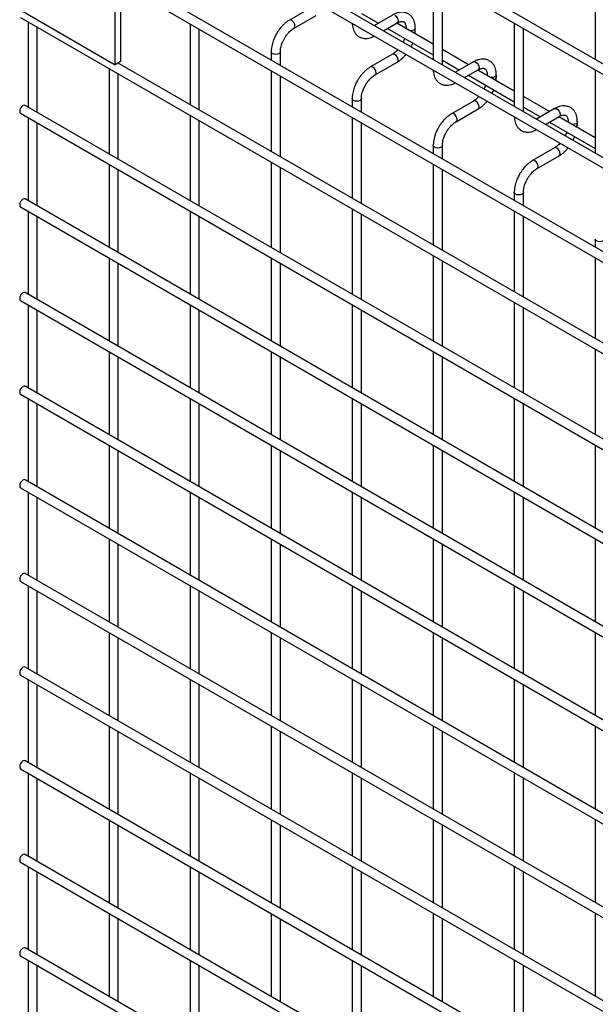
# Model space of a CAD drawing. Header units: inches. Extents: x 0.2 to 10.8, y 0.2 to 8.2.
# Tile 18 of 36: x 8.5 to 9, y 5.9 to 6.8. Entities that reach past the tile are written whole.
import ezdxf

# ---------------------------------------------------------------- set-up
doc = ezdxf.new("R2010")
doc.units = ezdxf.units.IN
doc.header["$MEASUREMENT"] = 0

msp = doc.modelspace()

# ---------------------------------------------------------------- linework, layer by layer
for p, q in [((10.57291, 5.83209), (8.52548, 7.01405)), ((8.52148, 7.00712), (10.56891, 5.82516)), ((10.57291, 5.75044), (8.52548, 6.93239)), ((8.52148, 6.92546), (10.56891, 5.74351)), ((10.57291, 5.6682), (8.52548, 6.85015)), ((8.52148, 6.84322), (10.56891, 5.66127)), ((9.02294, 6.80133), (9.02294, 6.72687)), ((8.60398, 6.72223), (8.60398, 6.79429)), ((8.60872, 6.79286), (8.60872, 6.72496)), ((8.88152, 6.79927), (8.88152, 6.72686)), ((8.88952, 6.72224), (8.88952, 6.79465)), ((8.52157, 6.7698), (8.60398, 6.72223)), ((8.77526, 6.77226), (8.75606, 6.76118)), ((8.81881, 6.76703), (8.83362, 6.75848)), ((8.52148, 6.76361), (10.56891, 5.58165)), ((8.52796, 6.75986), (8.52796, 6.68541)), ((8.76006, 6.75425), (8.77926, 6.76533)), ((8.84597, 6.76561), (8.83017, 6.7565)), ((8.83818, 6.75188), (8.84997, 6.75869)), ((8.88152, 6.74007), (8.84962, 6.75848)), ((8.95223, 6.75845), (8.95223, 6.68604)), ((8.53596, 6.68079), (8.53596, 6.75525)), ((8.66939, 6.75784), (8.66939, 6.68746)), ((8.67739, 6.68284), (8.67739, 6.75322)), ((8.84162, 6.75386), (8.88152, 6.73083)), ((8.85786, 6.75413), (8.85786, 6.75372)), ((8.85794, 6.75368), (8.85786, 6.75412)), ((8.86586, 6.75204), (8.86586, 6.75413)), ((8.96023, 6.68142), (8.96023, 6.75383)), ((8.7401, 6.73353), (8.7401, 6.72625)), ((8.7481, 6.72164), (8.7481, 6.73353)), ((8.91233, 6.72228), (8.88952, 6.73545)), ((8.60872, 6.72496), (8.60398, 6.72223)), ((8.84597, 6.73144), (8.82677, 6.72036)), ((8.83077, 6.71343), (8.84997, 6.72451)), ((8.88952, 6.72621), (8.90433, 6.71766)), ((8.91668, 6.72479), (8.90089, 6.71568)), ((8.59867, 6.71904), (8.59867, 6.64459)), ((10.48658, 5.63842), (8.60657, 6.72372)), ((8.60667, 6.72366), (8.60667, 6.72378)), ((8.7401, 6.71702), (8.7401, 6.64664)), ((8.90889, 6.71106), (8.92068, 6.71787)), ((8.95223, 6.69925), (8.92033, 6.71766)), ((9.02294, 6.71763), (9.02294, 6.64522)), ((8.60667, 6.63997), (8.60667, 6.71443)), ((8.7481, 6.64202), (8.7481, 6.7124)), ((8.91233, 6.71304), (8.95223, 6.69001)), ((8.92858, 6.71331), (8.92858, 6.7129)), ((8.92865, 6.71286), (8.92858, 6.7133)), ((8.93658, 6.71122), (8.93658, 6.71331)), ((8.81081, 6.69271), (8.81081, 6.68543)), ((8.81881, 6.68082), (8.81881, 6.69271)), ((8.91668, 6.69062), (8.89748, 6.67954)), ((8.98304, 6.68146), (8.96023, 6.69463)), ((10.57291, 5.50489), (8.52548, 6.68684)), ((8.90148, 6.67261), (8.92068, 6.68369)), ((8.96023, 6.68539), (8.97504, 6.67684)), ((8.98739, 6.68397), (8.9716, 6.67485)), ((8.52148, 6.67991), (10.56891, 5.49796)), ((8.52796, 6.67617), (8.52796, 6.60375)), ((8.66939, 6.67822), (8.66939, 6.60377)), ((8.67739, 6.59915), (8.67739, 6.67361)), ((8.81081, 6.6762), (8.81081, 6.60582)), ((8.9796, 6.67024), (8.99139, 6.67704)), ((9.02294, 6.65843), (8.99104, 6.67684)), ((8.99929, 6.67249), (8.99929, 6.67208)), ((8.99936, 6.67204), (8.99929, 6.67248)), ((9.00729, 6.6704), (9.00729, 6.67249)), ((8.53596, 6.59913), (8.53596, 6.67155)), ((8.81881, 6.6012), (8.81881, 6.67158)), ((8.98304, 6.67222), (9.02294, 6.64919)), ((8.88152, 6.65189), (8.88152, 6.64461)), ((8.88952, 6.63999), (8.88952, 6.65189)), ((8.98739, 6.6498), (8.96819, 6.63872)), ((8.97219, 6.63179), (8.99139, 6.64287)), ((8.59867, 6.63535), (8.59867, 6.56293)), ((8.60667, 6.55831), (8.60667, 6.63073)), ((8.7401, 6.6374), (8.7401, 6.56295)), ((8.7481, 6.55833), (8.7481, 6.63279)), ((8.88152, 6.63538), (8.88152, 6.565)), ((8.88952, 6.56038), (8.88952, 6.63076)), ((10.57291, 5.42323), (8.52548, 6.60519)), ((8.95223, 6.61107), (8.95223, 6.60379)), ((8.96023, 6.59917), (8.96023, 6.61107)), ((8.52148, 6.59826), (10.56891, 5.4163)), ((8.81081, 6.59658), (8.81081, 6.52213)), ((8.52796, 6.59452), (8.52796, 6.5221)), ((8.53596, 6.51748), (8.53596, 6.5899)), ((8.66939, 6.59453), (8.66939, 6.52211)), ((8.67739, 6.51749), (8.67739, 6.58991)), ((8.81881, 6.51751), (8.81881, 6.59197)), ((8.95223, 6.59456), (8.95223, 6.52418)), ((8.96023, 6.51956), (8.96023, 6.58994)), ((9.02294, 6.57025), (9.02294, 6.56297)), ((8.59867, 6.5537), (8.59867, 6.48128)), ((8.7401, 6.55371), (8.7401, 6.48129)), ((8.88152, 6.55576), (8.88152, 6.4813)), ((9.02294, 6.55373), (9.02294, 6.48336)), ((8.60667, 6.47666), (8.60667, 6.54908)), ((8.7481, 6.47667), (8.7481, 6.54909)), ((8.88952, 6.47669), (8.88952, 6.55114)), ((10.57291, 5.34158), (8.52548, 6.52353)), ((8.52148, 6.51661), (10.56891, 5.33465)), ((8.52796, 6.51286), (8.52796, 6.44044)), ((8.66939, 6.51287), (8.66939, 6.44046)), ((8.81081, 6.51289), (8.81081, 6.44047)), ((8.95223, 6.51494), (8.95223, 6.44048)), ((8.96023, 6.43587), (8.96023, 6.51032)), ((8.53596, 6.43583), (8.53596, 6.50824)), ((8.67739, 6.43584), (8.67739, 6.50826)), ((8.81881, 6.43585), (8.81881, 6.50827)), ((8.59867, 6.47204), (8.59867, 6.39962)), ((8.60667, 6.39501), (8.60667, 6.46742)), ((8.7401, 6.47205), (8.7401, 6.39964)), ((8.7481, 6.39502), (8.7481, 6.46744)), ((8.88152, 6.47207), (8.88152, 6.39965)), ((8.88952, 6.39503), (8.88952, 6.46745)), ((9.02294, 6.47412), (9.02294, 6.39966)), ((10.57291, 5.25992), (8.52548, 6.44188)), ((8.52148, 6.43495), (10.56891, 5.253)), ((8.52796, 6.43121), (8.52796, 6.35879)), ((8.53596, 6.35417), (8.53596, 6.42659)), ((8.66939, 6.43122), (8.66939, 6.3588)), ((8.67739, 6.35419), (8.67739, 6.4266)), ((8.81081, 6.43123), (8.81081, 6.35882)), ((8.81881, 6.3542), (8.81881, 6.42662)), ((8.95223, 6.43125), (8.95223, 6.35883)), ((8.96023, 6.35421), (8.96023, 6.42663)), ((8.59867, 6.39039), (8.59867, 6.31797)), ((8.7401, 6.3904), (8.7401, 6.31798)), ((8.88152, 6.39041), (8.88152, 6.318)), ((9.02294, 6.39043), (9.02294, 6.31801)), ((8.60667, 6.31335), (8.60667, 6.38577)), ((8.7481, 6.31337), (8.7481, 6.38578)), ((8.88952, 6.31338), (8.88952, 6.3858)), ((10.57291, 5.17827), (8.52548, 6.36023)), ((8.52148, 6.3533), (10.56891, 5.17134)), ((8.52796, 6.34955), (8.52796, 6.27714)), ((8.66939, 6.34957), (8.66939, 6.27715)), ((8.81081, 6.34958), (8.81081, 6.27716)), ((8.95223, 6.34959), (8.95223, 6.27718)), ((8.53596, 6.27252), (8.53596, 6.34493)), ((8.67739, 6.27253), (8.67739, 6.34495)), ((8.81881, 6.27254), (8.81881, 6.34496)), ((8.96023, 6.27256), (8.96023, 6.34497)), ((8.59867, 6.30873), (8.59867, 6.23632)), ((8.60667, 6.2317), (8.60667, 6.30411)), ((8.7401, 6.30875), (8.7401, 6.23633)), ((8.7481, 6.23171), (8.7481, 6.30413)), ((8.88152, 6.30876), (8.88152, 6.23634)), ((8.88952, 6.23172), (8.88952, 6.30414)), ((9.02294, 6.30877), (9.02294, 6.23636)), ((10.57291, 5.09662), (8.52548, 6.27857)), ((8.52148, 6.27164), (10.56891, 5.08969)), ((8.52796, 6.2679), (8.52796, 6.19548)), ((8.53596, 6.19086), (8.53596, 6.26328)), ((8.66939, 6.26791), (8.66939, 6.1955)), ((8.67739, 6.19088), (8.67739, 6.26329)), ((8.81081, 6.26793), (8.81081, 6.19551)), ((8.81881, 6.19089), (8.81881, 6.26331)), ((8.95223, 6.26794), (8.95223, 6.19552)), ((8.96023, 6.1909), (8.96023, 6.26332)), ((8.59867, 6.22708), (8.59867, 6.15466)), ((8.7401, 6.22709), (8.7401, 6.15468)), ((8.88152, 6.22711), (8.88152, 6.15469)), ((9.02294, 6.22712), (9.02294, 6.1547)), ((8.60667, 6.15004), (8.60667, 6.22246)), ((8.7481, 6.15006), (8.7481, 6.22247)), ((8.88952, 6.15007), (8.88952, 6.22249)), ((10.57291, 5.01496), (8.52548, 6.19692)), ((8.52148, 6.18999), (10.56891, 5.00803)), ((8.52796, 6.18625), (8.52796, 6.11383)), ((8.66939, 6.18626), (8.66939, 6.11384)), ((8.81081, 6.18627), (8.81081, 6.11385)), ((8.95223, 6.18628), (8.95223, 6.11387)), ((8.53596, 6.10921), (8.53596, 6.18163)), ((8.67739, 6.10922), (8.67739, 6.18164)), ((8.81881, 6.10924), (8.81881, 6.18165)), ((8.96023, 6.10925), (8.96023, 6.18167)), ((8.59867, 6.14542), (8.59867, 6.07301)), ((8.60667, 6.06839), (8.60667, 6.14081)), ((8.7401, 6.14544), (8.7401, 6.07302)), ((8.7481, 6.0684), (8.7481, 6.14082)), ((8.88152, 6.14545), (8.88152, 6.07303)), ((8.88952, 6.06842), (8.88952, 6.14083)), ((9.02294, 6.14546), (9.02294, 6.07305)), ((10.57291, 4.93331), (8.52548, 6.11526)), ((8.52148, 6.10833), (10.56891, 4.92638)), ((8.52796, 6.10459), (8.52796, 6.03217)), ((8.53596, 6.02756), (8.53596, 6.09997)), ((8.66939, 6.1046), (8.66939, 6.03219)), ((8.67739, 6.02757), (8.67739, 6.09999)), ((8.81081, 6.10462), (8.81081, 6.0322)), ((8.81881, 6.02758), (8.81881, 6.1)), ((8.95223, 6.10463), (8.95223, 6.03221)), ((8.96023, 6.0276), (8.96023, 6.10001)), ((8.59867, 6.06377), (8.59867, 5.99135)), ((8.7401, 6.06378), (8.7401, 5.99137)), ((8.88152, 6.0638), (8.88152, 5.99138)), ((9.02294, 6.06381), (9.02294, 5.99139)), ((8.60667, 5.98674), (8.60667, 6.05915)), ((8.7481, 5.98675), (8.7481, 6.05917)), ((8.88952, 5.98676), (8.88952, 6.05918)), ((10.57291, 4.85165), (8.52548, 6.03361)), ((8.52148, 6.02668), (10.56891, 4.84473)), ((8.52796, 6.02294), (8.52796, 5.95052)), ((8.66939, 6.02295), (8.66939, 5.95053)), ((8.81081, 6.02296), (8.81081, 5.95055)), ((8.95223, 6.02298), (8.95223, 5.95056)), ((8.53596, 5.9459), (8.53596, 6.01832)), ((8.67739, 5.94592), (8.67739, 6.01833)), ((8.81881, 5.94593), (8.81881, 6.01835)), ((8.96023, 5.94594), (8.96023, 6.01836)), ((8.59867, 5.98212), (8.59867, 5.9097)), ((8.60667, 5.90508), (8.60667, 5.9775)), ((8.7401, 5.98213), (8.7401, 5.90971)), ((8.7481, 5.90509), (8.7481, 5.97751)), ((8.88152, 5.98214), (8.88152, 5.90973)), ((8.88952, 5.90511), (8.88952, 5.97752)), ((9.02294, 5.98216), (9.02294, 5.90974)), ((10.57291, 4.77), (8.52548, 5.95195)), ((8.52148, 5.94503), (10.56891, 4.76307)), ((8.52796, 5.94128), (8.52796, 5.86887)), ((8.53596, 5.86425), (8.53596, 5.93666)), ((8.66939, 5.9413), (8.66939, 5.86888)), ((8.67739, 5.86426), (8.67739, 5.93668)), ((8.81081, 5.94131), (8.81081, 5.86889)), ((8.81881, 5.86427), (8.81881, 5.93669)), ((8.95223, 5.94132), (8.95223, 5.86891)), ((8.96023, 5.86429), (8.96023, 5.9367))]:
    msp.add_line(p, q)
at = {"flags": 128}
for points in [[(8.75806, 6.76098), (8.75698, 6.76136), (8.75606, 6.76118), (8.75605, 6.76117)], [(8.76005, 6.75425), (8.76006, 6.75425), (8.76067, 6.75496), (8.76089, 6.75608), (8.76067, 6.75746), (8.76006, 6.75887), (8.75914, 6.76011), (8.75806, 6.76098)], [(8.81198, 6.7575), (8.81111, 6.75825), (8.81109, 6.75827)], [(8.84797, 6.76542), (8.84905, 6.76454), (8.84997, 6.7633), (8.85058, 6.76189), (8.8508, 6.76052), (8.85058, 6.75939), (8.84997, 6.75869), (8.84997, 6.75869)], [(8.81332, 6.75699), (8.81328, 6.757), (8.81198, 6.7575)], [(8.86586, 6.75412), (8.86556, 6.75324), (8.86469, 6.75249), (8.8634, 6.75199), (8.86186, 6.75182), (8.86109, 6.75186)], [(8.7481, 6.73353), (8.7481, 6.73353), (8.74779, 6.73264), (8.74692, 6.73189), (8.74563, 6.73139), (8.7441, 6.73122), (8.74257, 6.73139), (8.74127, 6.73189), (8.7404, 6.73264), (8.7401, 6.73353), (8.7401, 6.73354)], [(8.84997, 6.72451), (8.84997, 6.72451), (8.85058, 6.72522), (8.8508, 6.72634), (8.85058, 6.72772), (8.84997, 6.72913), (8.84905, 6.73037), (8.84797, 6.73124), (8.84689, 6.73162), (8.84597, 6.73144)], [(8.91668, 6.72479), (8.9176, 6.72497), (8.91868, 6.7246)], [(8.91868, 6.7246), (8.91976, 6.72372), (8.92068, 6.72248), (8.92129, 6.72107), (8.92151, 6.7197), (8.92129, 6.71857), (8.92068, 6.71787), (8.92068, 6.71787)], [(8.82877, 6.72016), (8.82769, 6.72054), (8.82677, 6.72036), (8.82676, 6.72035)], [(8.83076, 6.71343), (8.83077, 6.71343), (8.83139, 6.71414), (8.8316, 6.71526), (8.83139, 6.71664), (8.83077, 6.71805), (8.82985, 6.71929), (8.82877, 6.72016)], [(8.88269, 6.71668), (8.88182, 6.71743), (8.8818, 6.71745)], [(8.88403, 6.71617), (8.88399, 6.71618), (8.88269, 6.71668)], [(8.93658, 6.7133), (8.93627, 6.71242), (8.9354, 6.71167), (8.93411, 6.71117), (8.93258, 6.711), (8.9318, 6.71104)], [(8.81881, 6.69271), (8.81881, 6.69271), (8.8185, 6.69182), (8.81764, 6.69107), (8.81634, 6.69057), (8.81481, 6.6904), (8.81328, 6.69057), (8.81198, 6.69107), (8.81111, 6.69182), (8.81081, 6.69271), (8.81081, 6.69272)], [(8.92068, 6.68369), (8.92068, 6.68369), (8.92129, 6.6844), (8.92151, 6.68552), (8.92129, 6.6869), (8.92068, 6.68831), (8.91976, 6.68955), (8.91868, 6.69042), (8.9176, 6.6908), (8.91668, 6.69062)], [(8.52548, 6.68684), (8.52456, 6.68702), (8.52348, 6.68664), (8.5224, 6.68577), (8.52148, 6.68453), (8.52087, 6.68312), (8.52065, 6.68174), (8.52087, 6.68062), (8.52148, 6.67991), (8.52148, 6.67991)], [(8.98739, 6.68397), (8.98831, 6.68415), (8.98939, 6.68378)], [(8.98939, 6.68378), (8.99047, 6.6829), (8.99139, 6.68166), (8.992, 6.68025), (8.99222, 6.67888), (8.992, 6.67775), (8.99139, 6.67704), (8.99139, 6.67704)], [(8.89948, 6.67934), (8.8984, 6.67972), (8.89748, 6.67954), (8.89747, 6.67953)], [(8.90148, 6.67261), (8.90148, 6.67261), (8.9021, 6.67332), (8.90231, 6.67444), (8.9021, 6.67582), (8.90148, 6.67723), (8.90057, 6.67847), (8.89948, 6.67934)], [(8.9534, 6.67586), (8.95253, 6.67661), (8.95251, 6.67663)], [(8.95474, 6.67535), (8.9547, 6.67536), (8.9534, 6.67586)], [(9.00729, 6.67248), (9.00698, 6.6716), (9.00611, 6.67085), (9.00482, 6.67035), (9.00329, 6.67018), (9.00251, 6.67022)], [(8.88952, 6.65189), (8.88952, 6.65189), (8.88921, 6.651), (8.88835, 6.65025), (8.88705, 6.64975), (8.88552, 6.64958), (8.88399, 6.64975), (8.88269, 6.65025), (8.88182, 6.651), (8.88152, 6.65189), (8.88152, 6.6519)], [(8.99139, 6.64287), (8.99139, 6.64287), (8.992, 6.64358), (8.99222, 6.6447), (8.992, 6.64608), (8.99139, 6.64749), (8.99047, 6.64873), (8.98939, 6.6496), (8.98831, 6.64998), (8.98739, 6.6498)], [(8.97019, 6.63852), (8.96911, 6.6389), (8.96819, 6.63872), (8.96818, 6.63871)], [(8.97219, 6.63179), (8.97219, 6.63179), (8.97281, 6.6325), (8.97302, 6.63362), (8.97281, 6.635), (8.97219, 6.63641), (8.97128, 6.63765), (8.97019, 6.63852)], [(8.52548, 6.60519), (8.52456, 6.60537), (8.52348, 6.60499), (8.5224, 6.60412), (8.52148, 6.60288), (8.52087, 6.60146), (8.52065, 6.60009), (8.52087, 6.59896), (8.52148, 6.59826), (8.52148, 6.59826)], [(8.96023, 6.61107), (8.96023, 6.61107), (8.95992, 6.61018), (8.95906, 6.60943), (8.95776, 6.60893), (8.95623, 6.60876), (8.9547, 6.60893), (8.9534, 6.60943), (8.95253, 6.61018), (8.95223, 6.61107), (8.95223, 6.61108)], [(9.03094, 6.57025), (9.03094, 6.57025), (9.03063, 6.56936), (9.02977, 6.56861), (9.02847, 6.56811), (9.02694, 6.56794), (9.02541, 6.56811), (9.02411, 6.56861), (9.02324, 6.56936), (9.02294, 6.57025), (9.02294, 6.57026)], [(8.52548, 6.52353), (8.52456, 6.52371), (8.52348, 6.52334), (8.5224, 6.52246), (8.52148, 6.52122), (8.52087, 6.51981), (8.52065, 6.51844), (8.52087, 6.51731), (8.52148, 6.51661), (8.52148, 6.51661)], [(8.52548, 6.44188), (8.52456, 6.44206), (8.52348, 6.44168), (8.5224, 6.44081), (8.52148, 6.43957), (8.52087, 6.43816), (8.52065, 6.43678), (8.52087, 6.43566), (8.52148, 6.43495), (8.52148, 6.43495)], [(8.52548, 6.36023), (8.52456, 6.3604), (8.52348, 6.36003), (8.5224, 6.35915), (8.52148, 6.35792), (8.52087, 6.3565), (8.52065, 6.35513), (8.52087, 6.354), (8.52148, 6.3533), (8.52148, 6.3533)], [(8.52548, 6.27857), (8.52456, 6.27875), (8.52348, 6.27837), (8.5224, 6.2775), (8.52148, 6.27626), (8.52087, 6.27485), (8.52065, 6.27347), (8.52087, 6.27235), (8.52148, 6.27164), (8.52148, 6.27164)], [(8.52548, 6.19692), (8.52456, 6.1971), (8.52348, 6.19672), (8.5224, 6.19585), (8.52148, 6.19461), (8.52087, 6.19319), (8.52065, 6.19182), (8.52087, 6.19069), (8.52148, 6.18999), (8.52148, 6.18999)], [(8.52548, 6.11526), (8.52456, 6.11544), (8.52348, 6.11507), (8.5224, 6.11419), (8.52148, 6.11295), (8.52087, 6.11154), (8.52065, 6.11017), (8.52087, 6.10904), (8.52148, 6.10833), (8.52148, 6.10833)], [(8.52548, 6.03361), (8.52456, 6.03379), (8.52348, 6.03341), (8.5224, 6.03254), (8.52148, 6.0313), (8.52087, 6.02989), (8.52065, 6.02851), (8.52087, 6.02739), (8.52148, 6.02668), (8.52148, 6.02668)], [(8.52548, 5.95195), (8.52456, 5.95213), (8.52348, 5.95176), (8.5224, 5.95088), (8.52148, 5.94965), (8.52087, 5.94823), (8.52065, 5.94686), (8.52087, 5.94573), (8.52148, 5.94503), (8.52148, 5.94503)]]:
    msp.add_lwpolyline(points, dxfattribs=at)
for centre in [(8.86344, 6.7525), (8.93416, 6.71168), (9.00487, 6.67086)]:
    msp.add_arc(centre, 0.00247, 285.22686, 348.9837)
for points, knots in [([(8.86583, 6.75411), (8.86583, 6.7547), (8.86583, 6.75618), (8.86547, 6.7584), (8.86476, 6.76076), (8.86367, 6.76292), (8.8622, 6.76482), (8.86031, 6.76639), (8.85799, 6.76753), (8.85541, 6.76808), (8.85272, 6.76805), (8.85007, 6.76748), (8.8478, 6.76664), (8.84646, 6.76585), (8.84598, 6.76556)], [0, 0, 0, 0, 0.055592, 0.138527, 0.222447, 0.30698, 0.392218, 0.479262, 0.570513, 0.669513, 0.760726, 0.854051, 0.947574, 1, 1, 1, 1]), ([(8.75607, 6.76113), (8.75573, 6.76095), (8.75458, 6.76033), (8.75274, 6.75892), (8.75062, 6.75703), (8.74887, 6.75515), (8.74735, 6.75329), (8.74599, 6.7514), (8.74515, 6.75), (8.74472, 6.74929)], [0, 0, 0, 0, 0.076054, 0.263021, 0.437352, 0.597786, 0.719603, 0.857444, 1, 1, 1, 1]), ([(8.81085, 6.75841), (8.81086, 6.75808), (8.81086, 6.75686), (8.8112, 6.75488), (8.8119, 6.75252), (8.81298, 6.75035), (8.81445, 6.74844), (8.81633, 6.74686), (8.81865, 6.7457), (8.82122, 6.74513), (8.82391, 6.74515), (8.82656, 6.74571), (8.82865, 6.74644), (8.82982, 6.74712), (8.83012, 6.74729)], [0, 0, 0, 0, 0.032833, 0.119629, 0.207459, 0.295935, 0.385138, 0.47619, 0.571564, 0.674943, 0.770332, 0.867962, 0.965877, 1, 1, 1, 1]), ([(8.84997, 6.75867), (8.85039, 6.7589), (8.85131, 6.75941), (8.85259, 6.75985), (8.85378, 6.76006), (8.85478, 6.76004), (8.85561, 6.75981), (8.85626, 6.75939), (8.85689, 6.75861), (8.85741, 6.75752), (8.85775, 6.75604), (8.8579, 6.75487), (8.85786, 6.75416), (8.85786, 6.75412)], [0, 0, 0, 0, 0.076341, 0.164647, 0.254489, 0.348472, 0.453572, 0.589697, 0.695681, 0.796643, 0.895926, 0.994247, 1, 1, 1, 1]), ([(8.75165, 6.74529), (8.75221, 6.74619), (8.75299, 6.74746), (8.75429, 6.74916), (8.75545, 6.7505), (8.75687, 6.75192), (8.75835, 6.75314), (8.75944, 6.75392), (8.75999, 6.7542), (8.76006, 6.75423)], [0, 0, 0, 0, 0.233186, 0.328025, 0.483332, 0.641352, 0.807119, 0.975755, 1, 1, 1, 1]), ([(8.86567, 6.74921), (8.86576, 6.74989), (8.86588, 6.75085), (8.86584, 6.75176), (8.86583, 6.75203)], [0, 0, 0, 0, 0.702391, 1, 1, 1, 1]), ([(8.74472, 6.74929), (8.74411, 6.74816), (8.74324, 6.74656), (8.74222, 6.74412), (8.74147, 6.74202), (8.74078, 6.73953), (8.74031, 6.73697), (8.74008, 6.73494), (8.74012, 6.73382), (8.74013, 6.73354)], [0, 0, 0, 0, 0.22114, 0.311302, 0.459898, 0.612592, 0.774999, 0.943044, 1, 1, 1, 1]), ([(8.74811, 6.73354), (8.74812, 6.73412), (8.74815, 6.73534), (8.74851, 6.73741), (8.74904, 6.73942), (8.7497, 6.74128), (8.75051, 6.74319), (8.75123, 6.74452), (8.75165, 6.74529)], [0, 0, 0, 0, 0.169323, 0.352373, 0.534052, 0.667576, 0.805635, 1, 1, 1, 1]), ([(8.85657, 6.74523), (8.85646, 6.74492), (8.85616, 6.74405), (8.85571, 6.74297), (8.85531, 6.74223), (8.85521, 6.74204)], [0, 0, 0, 0, 0.29009, 0.820362, 1, 1, 1, 1]), ([(8.86213, 6.73805), (8.86244, 6.73862), (8.86298, 6.73964), (8.86341, 6.7407), (8.8636, 6.74117)], [0, 0, 0, 0, 0.558376, 1, 1, 1, 1]), ([(8.85072, 6.7354), (8.85066, 6.73533), (8.85016, 6.73474), (8.84913, 6.73376), (8.84766, 6.73253), (8.84658, 6.73176), (8.84604, 6.73149), (8.84598, 6.73146)], [0, 0, 0, 0, 0.039471, 0.334652, 0.644259, 0.95918, 1, 1, 1, 1]), ([(8.84996, 6.72456), (8.85033, 6.72476), (8.85151, 6.7254), (8.85337, 6.72683), (8.85546, 6.72872), (8.8569, 6.73024), (8.85762, 6.73114), (8.85777, 6.73133)], [0, 0, 0, 0, 0.129124, 0.41882, 0.688076, 0.933929, 1, 1, 1, 1]), ([(8.93654, 6.71329), (8.93654, 6.71388), (8.93654, 6.71536), (8.93618, 6.71758), (8.93547, 6.71994), (8.93438, 6.7221), (8.93291, 6.724), (8.93102, 6.72557), (8.9287, 6.72671), (8.92612, 6.72726), (8.92343, 6.72723), (8.92078, 6.72666), (8.91851, 6.72582), (8.91717, 6.72503), (8.91669, 6.72474)], [0, 0, 0, 0, 0.055592, 0.138527, 0.222447, 0.30698, 0.392218, 0.479262, 0.570513, 0.669513, 0.760726, 0.854051, 0.947574, 1, 1, 1, 1]), ([(8.82678, 6.72031), (8.82645, 6.72013), (8.82529, 6.71951), (8.82345, 6.7181), (8.82133, 6.71621), (8.81958, 6.71433), (8.81807, 6.71247), (8.8167, 6.71058), (8.81586, 6.70918), (8.81543, 6.70847)], [0, 0, 0, 0, 0.076054, 0.263021, 0.437352, 0.597786, 0.719603, 0.857444, 1, 1, 1, 1]), ([(8.88157, 6.71759), (8.88157, 6.71726), (8.88157, 6.71604), (8.88191, 6.71406), (8.88261, 6.7117), (8.88369, 6.70953), (8.88516, 6.70762), (8.88705, 6.70604), (8.88936, 6.70488), (8.89193, 6.70431), (8.89462, 6.70433), (8.89727, 6.70489), (8.89936, 6.70562), (8.90053, 6.7063), (8.90083, 6.70647)], [0, 0, 0, 0, 0.032833, 0.119629, 0.207459, 0.295935, 0.385138, 0.47619, 0.571564, 0.674943, 0.770332, 0.867962, 0.965877, 1, 1, 1, 1]), ([(8.92068, 6.71785), (8.9211, 6.71808), (8.92202, 6.71859), (8.9233, 6.71903), (8.92449, 6.71924), (8.92549, 6.71922), (8.92632, 6.71898), (8.92697, 6.71857), (8.9276, 6.71779), (8.92812, 6.7167), (8.92846, 6.71522), (8.92861, 6.71405), (8.92857, 6.71334), (8.92857, 6.7133)], [0, 0, 0, 0, 0.076341, 0.164647, 0.254489, 0.348472, 0.453572, 0.589697, 0.695681, 0.796643, 0.895926, 0.994247, 1, 1, 1, 1]), ([(8.81543, 6.70847), (8.81482, 6.70734), (8.81395, 6.70574), (8.81293, 6.7033), (8.81218, 6.7012), (8.81149, 6.69871), (8.81102, 6.69615), (8.81079, 6.69412), (8.81083, 6.693), (8.81084, 6.69272)], [0, 0, 0, 0, 0.22114, 0.311302, 0.459898, 0.612592, 0.774999, 0.943044, 1, 1, 1, 1]), ([(8.82236, 6.70447), (8.82292, 6.70537), (8.8237, 6.70664), (8.825, 6.70834), (8.82616, 6.70968), (8.82758, 6.7111), (8.82906, 6.71232), (8.83015, 6.7131), (8.8307, 6.71338), (8.83077, 6.71341)], [0, 0, 0, 0, 0.233186, 0.328025, 0.483332, 0.641352, 0.807119, 0.975755, 1, 1, 1, 1]), ([(8.93638, 6.70839), (8.93647, 6.70907), (8.93659, 6.71003), (8.93655, 6.71094), (8.93654, 6.71121)], [0, 0, 0, 0, 0.702391, 1, 1, 1, 1]), ([(8.81882, 6.69272), (8.81883, 6.6933), (8.81886, 6.69452), (8.81922, 6.69659), (8.81975, 6.6986), (8.82041, 6.70046), (8.82122, 6.70237), (8.82194, 6.7037), (8.82236, 6.70447)], [0, 0, 0, 0, 0.169323, 0.352373, 0.534052, 0.667576, 0.805635, 1, 1, 1, 1]), ([(8.92728, 6.70441), (8.92717, 6.7041), (8.92687, 6.70323), (8.92642, 6.70215), (8.92602, 6.70141), (8.92592, 6.70122)], [0, 0, 0, 0, 0.29009, 0.820362, 1, 1, 1, 1]), ([(8.93284, 6.69723), (8.93315, 6.6978), (8.9337, 6.69882), (8.93412, 6.69988), (8.93431, 6.70035)], [0, 0, 0, 0, 0.558376, 1, 1, 1, 1]), ([(8.92143, 6.69458), (8.92137, 6.69451), (8.92087, 6.69392), (8.91984, 6.69294), (8.91837, 6.69171), (8.91729, 6.69094), (8.91675, 6.69067), (8.91669, 6.69064)], [0, 0, 0, 0, 0.0394713, 0.3346516, 0.6442592, 0.9591801, 1, 1, 1, 1]), ([(8.92067, 6.68374), (8.92104, 6.68394), (8.92222, 6.68458), (8.92408, 6.68601), (8.92617, 6.6879), (8.92761, 6.68942), (8.92833, 6.69032), (8.92848, 6.69051)], [0, 0, 0, 0, 0.129124, 0.41882, 0.688076, 0.933929, 1, 1, 1, 1]), ([(9.00725, 6.67247), (9.00725, 6.67306), (9.00725, 6.67454), (9.00689, 6.67676), (9.00618, 6.67912), (9.0051, 6.68128), (9.00362, 6.68318), (9.00173, 6.68475), (8.99941, 6.68589), (8.99683, 6.68644), (8.99414, 6.68641), (8.99149, 6.68584), (8.98922, 6.685), (8.98788, 6.68421), (8.9874, 6.68392)], [0, 0, 0, 0, 0.055592, 0.138527, 0.222447, 0.30698, 0.392218, 0.479262, 0.570513, 0.669513, 0.760726, 0.854051, 0.947574, 1, 1, 1, 1]), ([(8.89749, 6.67949), (8.89716, 6.67931), (8.896, 6.67869), (8.89416, 6.67728), (8.89204, 6.67539), (8.89029, 6.67351), (8.88878, 6.67165), (8.88741, 6.66976), (8.88657, 6.66836), (8.88614, 6.66765)], [0, 0, 0, 0, 0.076054, 0.263021, 0.437352, 0.597786, 0.719603, 0.857444, 1, 1, 1, 1]), ([(8.89307, 6.66365), (8.89363, 6.66455), (8.89441, 6.66582), (8.89571, 6.66752), (8.89687, 6.66886), (8.89829, 6.67028), (8.89977, 6.67149), (8.90086, 6.67228), (8.90141, 6.67256), (8.90148, 6.67259)], [0, 0, 0, 0, 0.233186, 0.328025, 0.483332, 0.641352, 0.807119, 0.975755, 1, 1, 1, 1]), ([(8.95228, 6.67677), (8.95228, 6.67644), (8.95228, 6.67522), (8.95262, 6.67324), (8.95332, 6.67087), (8.9544, 6.66871), (8.95587, 6.6668), (8.95776, 6.66522), (8.96007, 6.66406), (8.96264, 6.66349), (8.96533, 6.66351), (8.96799, 6.66407), (8.97007, 6.6648), (8.97124, 6.66548), (8.97154, 6.66565)], [0, 0, 0, 0, 0.032833, 0.119629, 0.207459, 0.295935, 0.385138, 0.47619, 0.571564, 0.674943, 0.770332, 0.867962, 0.965877, 1, 1, 1, 1]), ([(8.99139, 6.67703), (8.99181, 6.67726), (8.99273, 6.67777), (8.99402, 6.67821), (8.9952, 6.67842), (8.9962, 6.6784), (8.99703, 6.67816), (8.99768, 6.67774), (8.99831, 6.67697), (8.99883, 6.67588), (8.99917, 6.6744), (8.99932, 6.67323), (8.99928, 6.67252), (8.99928, 6.67248)], [0, 0, 0, 0, 0.076341, 0.164647, 0.254489, 0.348472, 0.453572, 0.589697, 0.695681, 0.796643, 0.895926, 0.994247, 1, 1, 1, 1]), ([(8.88614, 6.66765), (8.88553, 6.66651), (8.88467, 6.66492), (8.88364, 6.66248), (8.88289, 6.66038), (8.8822, 6.65789), (8.88173, 6.65533), (8.8815, 6.6533), (8.88154, 6.65218), (8.88155, 6.6519)], [0, 0, 0, 0, 0.22114, 0.311302, 0.459898, 0.612592, 0.774999, 0.943044, 1, 1, 1, 1]), ([(9.00709, 6.66757), (9.00718, 6.66825), (9.0073, 6.66921), (9.00726, 6.67012), (9.00725, 6.67039)], [0, 0, 0, 0, 0.702391, 1, 1, 1, 1]), ([(8.88953, 6.65189), (8.88954, 6.65248), (8.88957, 6.6537), (8.88993, 6.65577), (8.89046, 6.65778), (8.89112, 6.65964), (8.89193, 6.66155), (8.89265, 6.66288), (8.89307, 6.66365)], [0, 0, 0, 0, 0.169323, 0.352373, 0.534052, 0.667576, 0.805635, 1, 1, 1, 1]), ([(8.99799, 6.66359), (8.99788, 6.66328), (8.99758, 6.66241), (8.99713, 6.66133), (8.99674, 6.66059), (8.99664, 6.6604)], [0, 0, 0, 0, 0.29009, 0.820362, 1, 1, 1, 1]), ([(9.00355, 6.65641), (9.00386, 6.65698), (9.00441, 6.658), (9.00483, 6.65906), (9.00502, 6.65953)], [0, 0, 0, 0, 0.5583757, 1, 1, 1, 1]), ([(8.99214, 6.65376), (8.99208, 6.65369), (8.99158, 6.6531), (8.99055, 6.65212), (8.98908, 6.65089), (8.988, 6.65012), (8.98746, 6.64985), (8.9874, 6.64982)], [0, 0, 0, 0, 0.039471, 0.334652, 0.644259, 0.95918, 1, 1, 1, 1]), ([(8.99138, 6.64292), (8.99175, 6.64312), (8.99293, 6.64376), (8.99479, 6.64519), (8.99688, 6.64708), (8.99832, 6.6486), (8.99904, 6.6495), (8.99919, 6.64969)], [0, 0, 0, 0, 0.129124, 0.41882, 0.688076, 0.933929, 1, 1, 1, 1]), ([(8.9682, 6.63867), (8.96787, 6.63849), (8.96671, 6.63787), (8.96487, 6.63646), (8.96275, 6.63457), (8.961, 6.63269), (8.95949, 6.63083), (8.95813, 6.62894), (8.95728, 6.62754), (8.95685, 6.62683)], [0, 0, 0, 0, 0.076054, 0.263021, 0.437352, 0.597786, 0.719603, 0.857444, 1, 1, 1, 1]), ([(8.96378, 6.62283), (8.96434, 6.62373), (8.96512, 6.625), (8.96642, 6.6267), (8.96758, 6.62804), (8.969, 6.62946), (8.97048, 6.63067), (8.97157, 6.63146), (8.97212, 6.63174), (8.97219, 6.63177)], [0, 0, 0, 0, 0.233186, 0.328025, 0.483332, 0.641352, 0.807119, 0.975755, 1, 1, 1, 1]), ([(8.95685, 6.62683), (8.95624, 6.62569), (8.95538, 6.6241), (8.95435, 6.62166), (8.9536, 6.61956), (8.95291, 6.61707), (8.95244, 6.61451), (8.95222, 6.61248), (8.95225, 6.61136), (8.95226, 6.61108)], [0, 0, 0, 0, 0.22114, 0.311302, 0.459898, 0.612592, 0.774999, 0.943044, 1, 1, 1, 1]), ([(8.96024, 6.61107), (8.96025, 6.61166), (8.96028, 6.61288), (8.96064, 6.61495), (8.96117, 6.61696), (8.96183, 6.61882), (8.96264, 6.62073), (8.96336, 6.62206), (8.96378, 6.62283)], [0, 0, 0, 0, 0.169323, 0.352373, 0.534052, 0.667576, 0.805635, 1, 1, 1, 1])]:
    msp.add_open_spline(points, degree=3, knots=knots)

doc.saveas('drawing.dxf')
